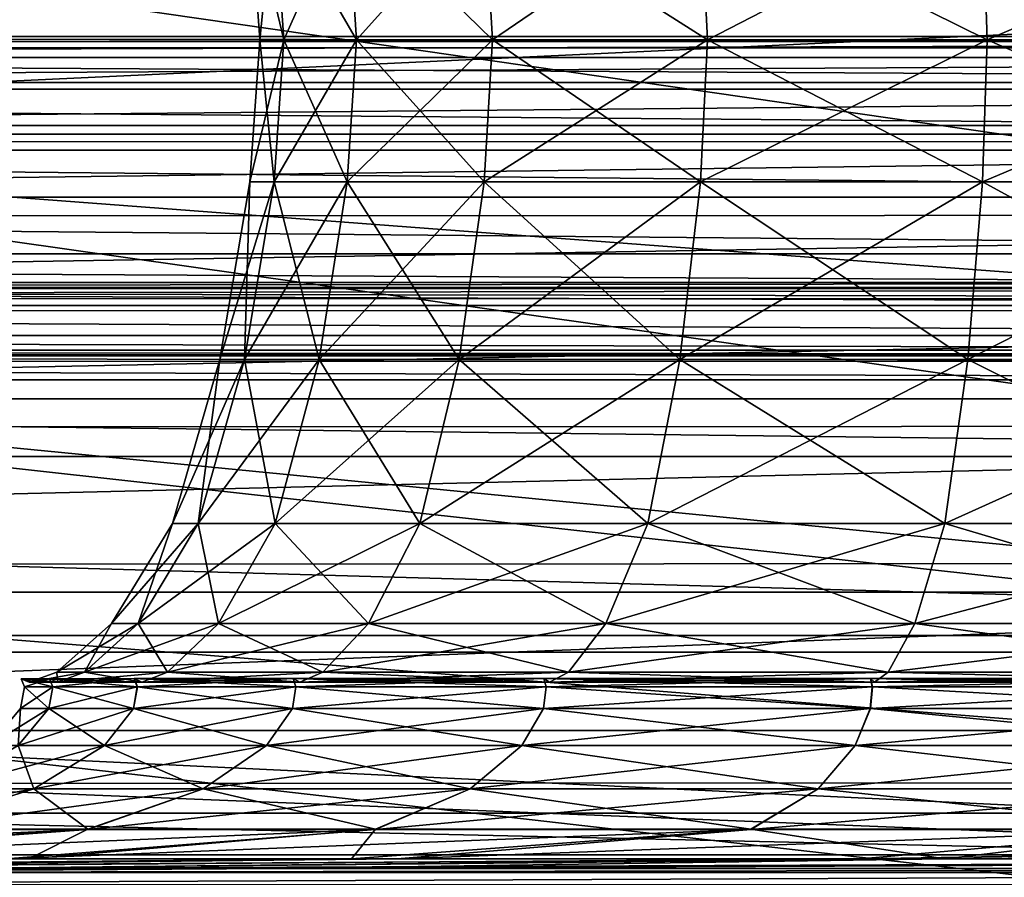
# Model space of a CAD drawing. Header units: millimetres. Extents: x 2387 to 13955, y -4964 to 364.
# Tile 40 of 256: x 3146 to 3175, y -3112 to -3086. Entities that reach past the tile are written whole.
import ezdxf

# ---------------------------------------------------------------- set-up
doc = ezdxf.new("R2010")
doc.units = ezdxf.units.MM
doc.header["$MEASUREMENT"] = 0
doc.layers.add('Predefinito', color=7, linetype='Continuous', true_color=0x000000)

# ---------------------------------------------------------------- blocks, each defined once
blk = doc.blocks.new('Blocco 01')
at = {"layer": 'Predefinito'}
for points in [[(-299.856, 263.425, 356.719), (-482.092, 263.425, 356.424), (-488.192, 263.077, 379.973)], [(-488.192, 263.077, 379.973), (-302.328, 263.077, 379.955), (-299.856, 263.425, 356.719)], [(-482.092, 263.425, 356.424), (-299.856, 263.425, 356.719), (-297.518, 263.266, 334.783)], [(-297.518, 263.266, 334.783), (-476.303, 263.265, 334.132), (-482.092, 263.425, 356.424)], [(-473.67, 262.786, 323.855), (-476.303, 263.265, 334.132), (-297.518, 263.266, 334.783)], [(-297.518, 263.266, 334.783), (-296.444, 262.789, 324.529), (-473.67, 262.786, 323.855)], [(-488.192, 263.077, 379.973), (-491.758, 262.034, 394.024), (-303.8, 262.034, 394.109)], [(-303.8, 262.034, 394.109), (-302.328, 263.077, 379.955), (-488.192, 263.077, 379.973)], [(-472.689, 261.828, 319.889), (-473.67, 262.786, 323.855), (-296.444, 262.789, 324.529)], [(-296.444, 262.789, 324.529), (-296.038, 261.836, 320.431), (-472.689, 261.828, 319.889)], [(-491.758, 262.034, 394.024), (-493.687, 260.474, 401.824), (-304.615, 260.474, 402.17)], [(-304.615, 260.474, 402.17), (-303.8, 262.034, 394.109), (-491.758, 262.034, 394.024)], [(-471.859, 260.232, 316.534), (-472.689, 261.828, 319.889), (-296.038, 261.836, 320.431)], [(-296.038, 261.836, 320.431), (-295.701, 260.248, 316.963), (-471.859, 260.232, 316.534)], [(-493.687, 260.474, 401.824), (-494.873, 258.576, 406.619), (-305.116, 258.575, 407.126)], [(-305.116, 258.575, 407.126), (-304.615, 260.474, 402.17), (-493.687, 260.474, 401.824)], [(-471.181, 257.998, 313.788), (-471.859, 260.232, 316.534), (-295.701, 260.248, 316.963)], [(-295.701, 260.248, 316.963), (-295.433, 258.025, 314.126), (-471.181, 257.998, 313.788)], [(-494.873, 258.576, 406.619), (-495.471, 256.86, 409.001), (-305.372, 256.86, 409.589)], [(-305.372, 256.86, 409.589), (-305.116, 258.575, 407.126), (-494.873, 258.576, 406.619)], [(-470.652, 255.125, 311.653), (-471.181, 257.998, 313.788), (-295.433, 258.025, 314.126)], [(-295.433, 258.025, 314.126), (-295.234, 255.166, 311.919), (-470.652, 255.125, 311.653)], [(-495.471, 256.86, 409.001), (-495.636, 255.848, 409.561), (-305.45, 255.849, 410.171)], [(-305.45, 255.849, 410.171), (-305.372, 256.86, 409.589), (-495.471, 256.86, 409.001)], [(-495.811, 255.996, 410.376), (-496.161, 255.304, 411.83), (-305.661, 255.303, 412.512)], [(-495.65, 255.811, 409.619), (-495.811, 255.996, 410.376), (-305.515, 255.997, 411.01)], [(-305.661, 255.303, 412.512), (-305.515, 255.997, 411.01), (-495.811, 255.996, 410.376)], [(-305.515, 255.997, 411.01), (-305.456, 255.813, 410.231), (-495.65, 255.811, 409.619)], [(-305.446, 255.511, 410.007), (-305.45, 255.849, 410.171), (-495.636, 255.848, 409.561)], [(-495.636, 255.848, 409.561), (-495.614, 255.509, 409.4), (-305.446, 255.511, 410.007)], [(-495.614, 255.509, 409.4), (-495.65, 255.811, 409.619), (-305.456, 255.813, 410.231)], [(-305.456, 255.813, 410.231), (-305.446, 255.511, 410.007), (-495.614, 255.509, 409.4)], [(-496.161, 255.304, 411.83), (-496.501, 254.403, 413.199), (-305.805, 254.402, 413.927)], [(-305.805, 254.402, 413.927), (-305.661, 255.303, 412.512), (-496.161, 255.304, 411.83)], [(-470.275, 251.613, 310.128), (-470.652, 255.125, 311.653), (-295.234, 255.166, 311.919)], [(-295.234, 255.166, 311.919), (-295.105, 251.672, 310.343), (-470.275, 251.613, 310.128)], [(-496.501, 254.403, 413.199), (-496.63, 253.962, 413.701), (-305.861, 253.961, 414.446)], [(-305.861, 253.961, 414.446), (-305.805, 254.402, 413.927), (-496.501, 254.403, 413.199)], [(-496.701, 253.784, 413.983), (-496.81, 253.619, 414.446), (-305.936, 253.621, 415.212)], [(-496.66, 253.812, 413.806), (-496.701, 253.784, 413.983), (-305.891, 253.786, 414.735)], [(-305.936, 253.621, 415.212), (-305.891, 253.786, 414.735), (-496.701, 253.784, 413.983)], [(-496.63, 253.962, 413.701), (-496.66, 253.812, 413.806), (-305.875, 253.813, 414.554)], [(-305.891, 253.786, 414.735), (-305.875, 253.813, 414.554), (-496.66, 253.812, 413.806)], [(-305.875, 253.813, 414.554), (-305.861, 253.961, 414.446), (-496.63, 253.962, 413.701)], [(-496.81, 253.619, 414.446), (-497.046, 253.058, 415.406), (-306.035, 253.06, 416.204)], [(-306.035, 253.06, 416.204), (-305.936, 253.621, 415.212), (-496.81, 253.619, 414.446)], [(-497.046, 253.058, 415.406), (-497.516, 250.751, 417.309), (-306.234, 250.751, 418.173)], [(-306.234, 250.751, 418.173), (-306.035, 253.06, 416.204), (-497.046, 253.058, 415.406)], [(-470.049, 247.463, 309.213), (-470.275, 251.613, 310.128), (-295.105, 251.672, 310.343)], [(-295.105, 251.672, 310.343), (-295.045, 247.543, 309.397), (-470.049, 247.463, 309.213)], [(-497.516, 250.751, 417.309), (-498.33, 245.346, 420.601), (-306.578, 245.346, 421.575)], [(-306.578, 245.346, 421.575), (-306.234, 250.751, 418.173), (-497.516, 250.751, 417.309)], [(-469.936, 240.838, 308.755), (-470.049, 247.463, 309.213), (-295.045, 247.543, 309.397)], [(-295.045, 247.543, 309.397), (-295.025, 240.933, 308.924), (-469.936, 240.838, 308.755)], [(-498.33, 245.346, 420.601), (-499.152, 237.698, 423.923), (-306.925, 237.698, 425.009)], [(-306.925, 237.698, 425.009), (-306.578, 245.346, 421.575), (-498.33, 245.346, 420.601)], [(-469.898, 229.902, 308.603), (-469.936, 240.838, 308.755), (-295.025, 240.933, 308.924)], [(-295.025, 240.933, 308.924), (-295.019, 229.998, 308.767), (-469.898, 229.902, 308.603)]]:
    blk.add_3dface(points, dxfattribs=at)
blk = doc.blocks.new('Blocco 20')
at = {"layer": 'Predefinito'}
blk.add_blockref('Blocco 01', (131.747, -252.898), dxfattribs=at)
blk = doc.blocks.new('Blocco 19')
at = {"layer": 'Predefinito'}
for points in [[(-317.122, -808.917, 1226.987), (-316.874, -816.542, 1225.761), (-264.286, -816.542, 1227.938)], [(-264.286, -816.542, 1227.938), (-264.41, -808.917, 1229.182), (-317.122, -808.917, 1226.987)], [(-289.581, -808.927, 964.281), (-290.316, -808.927, 1010.236), (-290.015, -813.209, 1010.236)], [(-289.284, -813.209, 1056.172), (-290.015, -813.209, 1010.236), (-290.316, -808.927, 1010.236)], [(-290.316, -808.927, 1010.236), (-289.581, -808.927, 1056.192), (-289.284, -813.209, 1056.172)], [(-290.015, -813.209, 1010.236), (-289.284, -813.209, 964.301), (-289.581, -808.927, 964.281)], [(-287.094, -813.209, 1078.671), (-289.284, -813.209, 1056.172), (-289.581, -808.927, 1056.192)], [(-289.581, -808.927, 1056.192), (-287.375, -808.927, 1078.748), (-287.094, -813.209, 1078.671)], [(-287.375, -808.927, 941.725), (-289.581, -808.927, 964.281), (-289.284, -813.209, 964.301)], [(-289.284, -813.209, 964.301), (-287.094, -813.209, 941.802), (-287.375, -808.927, 941.725)], [(-282.986, -813.209, 1088.673), (-287.094, -813.209, 1078.671), (-287.375, -808.927, 1078.748)], [(-287.375, -808.927, 1078.748), (-283.239, -808.927, 1088.82), (-282.986, -813.209, 1088.673)], [(-283.239, -808.927, 931.653), (-287.375, -808.927, 941.725), (-287.094, -813.209, 941.802)], [(-287.094, -813.209, 941.802), (-282.986, -813.209, 931.8), (-283.239, -808.927, 931.653)], [(-276.505, -813.209, 1097.117), (-282.986, -813.209, 1088.673), (-283.239, -808.927, 1088.82)], [(-283.239, -808.927, 1088.82), (-276.712, -808.927, 1097.324), (-276.505, -813.209, 1097.117)], [(-276.712, -808.927, 923.149), (-283.239, -808.927, 931.653), (-282.986, -813.209, 931.8)], [(-282.986, -813.209, 931.8), (-276.505, -813.209, 923.355), (-276.712, -808.927, 923.149)], [(-268.06, -813.209, 1103.596), (-276.505, -813.209, 1097.117), (-276.712, -808.927, 1097.324)], [(-276.712, -808.927, 1097.324), (-268.207, -808.927, 1103.849), (-268.06, -813.209, 1103.596)], [(-268.207, -808.927, 916.625), (-276.712, -808.927, 923.149), (-276.505, -813.209, 923.355)], [(-276.505, -813.209, 923.355), (-268.06, -813.209, 916.876), (-268.207, -808.927, 916.625)], [(-258.061, -813.209, 1107.701), (-268.06, -813.209, 1103.596), (-268.207, -808.927, 1103.849)], [(-268.207, -808.927, 1103.849), (-258.138, -808.927, 1107.983), (-258.061, -813.209, 1107.701)], [(-258.138, -808.927, 912.493), (-268.207, -808.927, 916.625), (-268.06, -813.209, 916.876)], [(-268.06, -813.209, 916.876), (-258.061, -813.209, 912.771), (-258.138, -808.927, 912.493)], [(-326.164, -815.797, 407.098), (-326.164, -811.487, 396.625), (-234.344, -811.487, 396.625)], [(-234.344, -811.487, 396.625), (-234.344, -815.797, 407.098), (-326.164, -815.797, 407.098)], [(-289.581, -817.49, 1056.192), (-290.316, -817.49, 1010.236), (-290.015, -813.209, 1010.236)], [(-289.284, -813.209, 964.301), (-290.015, -813.209, 1010.236), (-290.316, -817.49, 1010.236)], [(-290.316, -817.49, 1010.236), (-289.581, -817.49, 964.281), (-289.284, -813.209, 964.301)], [(-290.015, -813.209, 1010.236), (-289.284, -813.209, 1056.172), (-289.581, -817.49, 1056.192)], [(-287.375, -817.49, 1078.748), (-289.581, -817.49, 1056.192), (-289.284, -813.209, 1056.172)], [(-287.094, -813.209, 941.802), (-289.284, -813.209, 964.301), (-289.581, -817.49, 964.281)], [(-289.581, -817.49, 964.281), (-287.375, -817.49, 941.725), (-287.094, -813.209, 941.802)], [(-289.284, -813.209, 1056.172), (-287.094, -813.209, 1078.671), (-287.375, -817.49, 1078.748)], [(-283.239, -817.49, 1088.82), (-287.375, -817.49, 1078.748), (-287.094, -813.209, 1078.671)], [(-282.986, -813.209, 931.8), (-287.094, -813.209, 941.802), (-287.375, -817.49, 941.725)], [(-287.375, -817.49, 941.725), (-283.239, -817.49, 931.653), (-282.986, -813.209, 931.8)], [(-287.094, -813.209, 1078.671), (-282.986, -813.209, 1088.673), (-283.239, -817.49, 1088.82)], [(-276.712, -817.49, 1097.324), (-283.239, -817.49, 1088.82), (-282.986, -813.209, 1088.673)], [(-276.505, -813.209, 923.355), (-282.986, -813.209, 931.8), (-283.239, -817.49, 931.653)], [(-283.239, -817.49, 931.653), (-276.712, -817.49, 923.149), (-276.505, -813.209, 923.355)], [(-282.986, -813.209, 1088.673), (-276.505, -813.209, 1097.117), (-276.712, -817.49, 1097.324)], [(-268.207, -817.49, 1103.849), (-276.712, -817.49, 1097.324), (-276.505, -813.209, 1097.117)], [(-268.06, -813.209, 916.876), (-276.505, -813.209, 923.355), (-276.712, -817.49, 923.149)], [(-276.712, -817.49, 923.149), (-268.207, -817.49, 916.625), (-268.06, -813.209, 916.876)], [(-276.505, -813.209, 1097.117), (-268.06, -813.209, 1103.596), (-268.207, -817.49, 1103.849)], [(-258.138, -817.49, 1107.983), (-268.207, -817.49, 1103.849), (-268.06, -813.209, 1103.596)], [(-258.061, -813.209, 912.771), (-268.06, -813.209, 916.876), (-268.207, -817.49, 916.625)], [(-268.207, -817.49, 916.625), (-258.138, -817.49, 912.493), (-258.061, -813.209, 912.771)], [(-268.06, -813.209, 1103.596), (-258.061, -813.209, 1107.701), (-258.138, -817.49, 1107.983)], [(-234.344, -822.712, 416.067), (-326.164, -822.712, 416.067), (-326.164, -815.797, 407.098)], [(-326.164, -815.797, 407.098), (-234.344, -815.797, 407.098), (-234.344, -822.712, 416.067)], [(-316.874, -816.542, 1225.761), (-316.376, -824.042, 1223.309), (-264.036, -824.042, 1225.45)], [(-264.036, -824.042, 1225.45), (-264.286, -816.542, 1227.938), (-316.874, -816.542, 1225.761)], [(-290.316, -817.49, 1010.236), (-291.222, -822.855, 1010.236), (-290.472, -822.855, 964.221)], [(-291.222, -822.855, 1010.236), (-290.316, -817.49, 1010.236), (-289.581, -817.49, 1056.192)], [(-289.581, -817.49, 1056.192), (-290.472, -822.855, 1056.252), (-291.222, -822.855, 1010.236)], [(-290.472, -822.855, 964.221), (-289.581, -817.49, 964.281), (-290.316, -817.49, 1010.236)], [(-287.375, -817.49, 1078.748), (-288.219, -822.855, 1078.979), (-290.472, -822.855, 1056.252)], [(-290.472, -822.855, 1056.252), (-289.581, -817.49, 1056.192), (-287.375, -817.49, 1078.748)], [(-289.581, -817.49, 964.281), (-290.472, -822.855, 964.221), (-288.219, -822.855, 941.494)], [(-288.219, -822.855, 941.494), (-287.375, -817.49, 941.725), (-289.581, -817.49, 964.281)], [(-288.219, -822.855, 1078.979), (-287.375, -817.49, 1078.748), (-283.239, -817.49, 1088.82)], [(-283.239, -817.49, 1088.82), (-283.996, -822.855, 1089.262), (-288.219, -822.855, 1078.979)], [(-287.375, -817.49, 941.725), (-288.219, -822.855, 941.494), (-283.996, -822.855, 931.211)], [(-283.996, -822.855, 931.211), (-283.239, -817.49, 931.653), (-287.375, -817.49, 941.725)], [(-276.712, -817.49, 1097.324), (-277.333, -822.855, 1097.944), (-283.996, -822.855, 1089.262)], [(-283.996, -822.855, 1089.262), (-283.239, -817.49, 1088.82), (-276.712, -817.49, 1097.324)], [(-283.239, -817.49, 931.653), (-283.996, -822.855, 931.211), (-277.333, -822.854, 922.529)], [(-277.333, -822.854, 922.529), (-276.712, -817.49, 923.149), (-283.239, -817.49, 931.653)], [(-277.333, -822.855, 1097.944), (-276.712, -817.49, 1097.324), (-268.207, -817.49, 1103.849)], [(-268.207, -817.49, 1103.849), (-268.65, -822.855, 1104.606), (-277.333, -822.855, 1097.944)], [(-276.712, -817.49, 923.149), (-277.333, -822.854, 922.529), (-268.649, -822.854, 915.87)], [(-268.649, -822.854, 915.87), (-268.207, -817.49, 916.625), (-276.712, -817.49, 923.149)], [(-258.138, -817.49, 1107.983), (-258.369, -822.855, 1108.827), (-268.65, -822.855, 1104.606)], [(-268.65, -822.855, 1104.606), (-268.207, -817.49, 1103.849), (-258.138, -817.49, 1107.983)], [(-268.207, -817.49, 916.625), (-268.649, -822.854, 915.87), (-258.367, -822.854, 911.659)], [(-258.367, -822.854, 911.659), (-258.138, -817.49, 912.493), (-268.207, -817.49, 916.625)], [(-326.164, -822.712, 416.067), (-234.344, -822.712, 416.067), (-234.344, -831.681, 422.982)], [(-234.344, -831.681, 422.982), (-326.164, -831.681, 422.982), (-326.164, -822.712, 416.067)], [(-291.222, -822.855, 1010.236), (-292.642, -827.797, 1010.236), (-291.867, -827.797, 964.128)], [(-292.642, -827.797, 1010.236), (-291.222, -822.855, 1010.236), (-290.472, -822.855, 1056.252)], [(-290.472, -822.855, 1056.252), (-291.867, -827.797, 1056.345), (-292.642, -827.797, 1010.236)], [(-291.867, -827.797, 964.128), (-290.472, -822.855, 964.221), (-291.222, -822.855, 1010.236)], [(-288.219, -822.855, 1078.979), (-289.543, -827.797, 1079.341), (-291.867, -827.797, 1056.345)], [(-291.867, -827.797, 1056.345), (-290.472, -822.855, 1056.252), (-288.219, -822.855, 1078.979)], [(-290.472, -822.855, 964.221), (-291.867, -827.797, 964.128), (-289.543, -827.797, 941.132)], [(-289.543, -827.797, 941.132), (-288.219, -822.855, 941.494), (-290.472, -822.855, 964.221)], [(-289.543, -827.797, 1079.341), (-288.219, -822.855, 1078.979), (-283.996, -822.855, 1089.262)], [(-283.996, -822.855, 1089.262), (-285.184, -827.797, 1089.955), (-289.543, -827.797, 1079.341)], [(-288.219, -822.855, 941.494), (-289.543, -827.797, 941.132), (-285.184, -827.797, 930.518)], [(-285.184, -827.797, 930.518), (-283.996, -822.855, 931.211), (-288.219, -822.855, 941.494)], [(-277.333, -822.855, 1097.944), (-278.306, -827.797, 1098.916), (-285.184, -827.797, 1089.955)], [(-285.184, -827.797, 1089.955), (-283.996, -822.855, 1089.262), (-277.333, -822.855, 1097.944)], [(-283.996, -822.855, 931.211), (-285.184, -827.797, 930.518), (-278.306, -827.797, 921.556)], [(-278.306, -827.797, 921.556), (-277.333, -822.854, 922.529), (-283.996, -822.855, 931.211)], [(-277.333, -822.854, 922.529), (-278.306, -827.797, 921.556), (-269.342, -827.797, 914.686)], [(-278.306, -827.797, 1098.916), (-277.333, -822.855, 1097.944), (-268.65, -822.855, 1104.606)], [(-268.65, -822.855, 1104.606), (-269.343, -827.797, 1105.793), (-278.306, -827.797, 1098.916)], [(-269.342, -827.797, 914.686), (-268.649, -822.854, 915.87), (-277.333, -822.854, 922.529)], [(-258.369, -822.855, 1108.827), (-258.732, -827.797, 1110.15), (-269.343, -827.797, 1105.793)], [(-269.343, -827.797, 1105.793), (-268.65, -822.855, 1104.606), (-258.369, -822.855, 1108.827)], [(-268.649, -822.854, 915.87), (-269.342, -827.797, 914.686), (-258.727, -827.797, 910.346)], [(-258.727, -827.797, 910.346), (-258.367, -822.854, 911.659), (-268.649, -822.854, 915.87)], [(-316.376, -824.042, 1223.309), (-315.548, -829.875, 1219.222), (-263.62, -829.875, 1221.303)], [(-263.62, -829.875, 1221.303), (-264.036, -824.042, 1225.45), (-316.376, -824.042, 1223.309)], [(-292.642, -827.797, 1010.236), (-294.486, -830.815, 1010.236), (-293.68, -830.815, 964.006)], [(-294.486, -830.815, 1010.236), (-292.642, -827.797, 1010.236), (-291.867, -827.797, 1056.345)], [(-291.867, -827.797, 1056.345), (-293.68, -830.815, 1056.466), (-294.486, -830.815, 1010.236)], [(-293.68, -830.815, 964.006), (-291.867, -827.797, 964.128), (-292.642, -827.797, 1010.236)], [(-289.543, -827.797, 1079.341), (-291.261, -830.814, 1079.812), (-293.68, -830.815, 1056.466)], [(-293.68, -830.815, 1056.466), (-291.867, -827.797, 1056.345), (-289.543, -827.797, 1079.341)], [(-291.867, -827.797, 964.128), (-293.68, -830.815, 964.006), (-291.261, -830.814, 940.661)], [(-291.261, -830.814, 940.661), (-289.543, -827.797, 941.132), (-291.867, -827.797, 964.128)], [(-291.261, -830.814, 1079.812), (-289.543, -827.797, 1079.341), (-285.184, -827.797, 1089.955)], [(-285.184, -827.797, 1089.955), (-286.726, -830.814, 1090.855), (-291.261, -830.814, 1079.812)], [(-289.543, -827.797, 941.132), (-291.261, -830.814, 940.661), (-286.726, -830.814, 929.618)], [(-286.726, -830.814, 929.618), (-285.184, -827.797, 930.518), (-289.543, -827.797, 941.132)], [(-278.306, -827.797, 1098.916), (-279.569, -830.814, 1100.18), (-286.726, -830.814, 1090.855)], [(-286.726, -830.814, 1090.855), (-285.184, -827.797, 1089.955), (-278.306, -827.797, 1098.916)], [(-285.184, -827.797, 930.518), (-286.726, -830.814, 929.618), (-279.569, -830.814, 920.293)], [(-279.569, -830.814, 920.293), (-278.306, -827.797, 921.556), (-285.184, -827.797, 930.518)], [(-279.569, -830.814, 1100.18), (-278.306, -827.797, 1098.916), (-269.343, -827.797, 1105.793)], [(-269.343, -827.797, 1105.793), (-270.244, -830.814, 1107.334), (-279.569, -830.814, 1100.18)], [(-278.306, -827.797, 921.556), (-279.569, -830.814, 920.293), (-270.242, -830.814, 913.145)], [(-270.242, -830.814, 913.145), (-269.342, -827.797, 914.686), (-278.306, -827.797, 921.556)], [(-258.732, -827.797, 1110.15), (-259.203, -830.814, 1111.868), (-270.244, -830.814, 1107.334)], [(-270.244, -830.814, 1107.334), (-269.343, -827.797, 1105.793), (-258.732, -827.797, 1110.15)], [(-269.342, -827.797, 914.686), (-270.242, -830.814, 913.145), (-259.194, -830.814, 908.632)], [(-259.194, -830.814, 908.632), (-258.727, -827.797, 910.346), (-269.342, -827.797, 914.686)], [(-315.548, -829.875, 1219.222), (-314.388, -834.042, 1213.501), (-263.037, -834.042, 1215.498)], [(-263.037, -834.042, 1215.498), (-263.62, -829.875, 1221.303), (-315.548, -829.875, 1219.222)], [(-294.486, -830.815, 1010.236), (-296.134, -832.285, 1010.236), (-295.3, -832.285, 963.891)], [(-296.134, -832.285, 1010.236), (-294.486, -830.815, 1010.236), (-293.68, -830.815, 1056.466)], [(-293.68, -830.815, 1056.466), (-295.3, -832.285, 1056.582), (-296.134, -832.285, 1010.236)], [(-291.261, -830.814, 1079.812), (-292.797, -832.285, 1080.238), (-295.3, -832.285, 1056.582)], [(-295.3, -832.285, 1056.582), (-293.68, -830.815, 1056.466), (-291.261, -830.814, 1079.812)], [(-295.3, -832.285, 963.891), (-293.68, -830.815, 964.006), (-294.486, -830.815, 1010.236)], [(-293.68, -830.815, 964.006), (-295.3, -832.285, 963.891), (-292.797, -832.285, 940.235)], [(-292.797, -832.285, 940.235), (-291.261, -830.814, 940.661), (-293.68, -830.815, 964.006)], [(-292.797, -832.285, 1080.238), (-291.261, -830.814, 1079.812), (-286.726, -830.814, 1090.855)], [(-286.726, -830.814, 1090.855), (-288.104, -832.284, 1091.661), (-292.797, -832.285, 1080.238)], [(-291.261, -830.814, 940.661), (-292.797, -832.285, 940.235), (-288.104, -832.284, 928.812)], [(-288.104, -832.284, 928.812), (-286.726, -830.814, 929.618), (-291.261, -830.814, 940.661)], [(-279.569, -830.814, 1100.18), (-280.699, -832.284, 1101.309), (-288.104, -832.284, 1091.661)], [(-288.104, -832.284, 1091.661), (-286.726, -830.814, 1090.855), (-279.569, -830.814, 1100.18)], [(-286.726, -830.814, 929.618), (-288.104, -832.284, 928.812), (-280.699, -832.284, 919.164)], [(-280.699, -832.284, 919.164), (-279.569, -830.814, 920.293), (-286.726, -830.814, 929.618)], [(-280.699, -832.284, 1101.309), (-279.569, -830.814, 1100.18), (-270.244, -830.814, 1107.334)], [(-270.244, -830.814, 1107.334), (-271.051, -832.284, 1108.713), (-280.699, -832.284, 1101.309)], [(-279.569, -830.814, 920.293), (-280.699, -832.284, 919.164), (-271.048, -832.284, 911.767)], [(-271.048, -832.284, 911.767), (-270.242, -830.814, 913.145), (-279.569, -830.814, 920.293)], [(-259.203, -830.814, 1111.868), (-259.629, -832.285, 1113.404), (-271.051, -832.284, 1108.713)], [(-271.051, -832.284, 1108.713), (-270.244, -830.814, 1107.334), (-259.203, -830.814, 1111.868)], [(-270.242, -830.814, 913.145), (-271.048, -832.284, 911.767), (-259.617, -832.285, 907.097)], [(-259.617, -832.285, 907.097), (-259.194, -830.814, 908.632), (-270.242, -830.814, 913.145)], [(-234.344, -842.154, 427.292), (-326.164, -842.154, 427.292), (-326.164, -831.681, 422.982)], [(-326.164, -831.681, 422.982), (-234.344, -831.681, 422.982), (-234.344, -842.154, 427.292)], [(-297.213, -832.483, 1010.236), (-297.108, -832.731, 1010.236), (-296.258, -832.731, 963.805)], [(-296.258, -832.731, 963.805), (-296.361, -832.483, 963.784), (-297.213, -832.483, 1010.236)], [(-297.108, -832.731, 1010.236), (-297.213, -832.483, 1010.236), (-296.361, -832.483, 1056.689)], [(-297.213, -832.483, 1010.236), (-296.966, -832.588, 1010.236), (-296.117, -832.588, 1056.658)], [(-296.117, -832.588, 1056.658), (-296.361, -832.483, 1056.689), (-297.213, -832.483, 1010.236)], [(-296.966, -832.588, 1010.236), (-297.213, -832.483, 1010.236), (-296.361, -832.483, 963.784)], [(-296.361, -832.483, 1056.689), (-296.258, -832.731, 1056.667), (-297.108, -832.731, 1010.236)], [(-296.966, -832.588, 1010.236), (-296.134, -832.285, 1010.236), (-295.3, -832.285, 1056.582)], [(-295.3, -832.285, 1056.582), (-296.117, -832.588, 1056.658), (-296.966, -832.588, 1010.236)], [(-296.134, -832.285, 1010.236), (-296.966, -832.588, 1010.236), (-296.117, -832.588, 963.815)], [(-296.361, -832.483, 963.784), (-296.117, -832.588, 963.815), (-296.966, -832.588, 1010.236)], [(-296.258, -832.731, 1056.667), (-296.361, -832.483, 1056.689), (-293.804, -832.482, 1080.541)], [(-293.706, -832.73, 939.969), (-293.804, -832.482, 939.932), (-296.361, -832.483, 963.784)], [(-293.573, -832.587, 1080.467), (-293.804, -832.482, 1080.541), (-296.361, -832.483, 1056.689)], [(-296.117, -832.588, 963.815), (-296.361, -832.483, 963.784), (-293.804, -832.482, 939.932)], [(-296.361, -832.483, 963.784), (-296.258, -832.731, 963.805), (-293.706, -832.73, 939.969)], [(-296.361, -832.483, 1056.689), (-296.117, -832.588, 1056.658), (-293.573, -832.587, 1080.467)], [(-293.804, -832.482, 1080.541), (-293.707, -832.73, 1080.503), (-296.258, -832.731, 1056.667)], [(-296.117, -832.588, 963.815), (-295.3, -832.285, 963.891), (-296.134, -832.285, 1010.236)], [(-292.797, -832.285, 1080.238), (-293.573, -832.587, 1080.467), (-296.117, -832.588, 1056.658)], [(-296.117, -832.588, 1056.658), (-295.3, -832.285, 1056.582), (-292.797, -832.285, 1080.238)], [(-295.3, -832.285, 963.891), (-296.117, -832.588, 963.815), (-293.573, -832.587, 940.006)], [(-293.804, -832.482, 939.932), (-293.573, -832.587, 940.006), (-296.117, -832.588, 963.815)], [(-293.573, -832.587, 940.006), (-292.797, -832.285, 940.235), (-295.3, -832.285, 963.891)], [(-293.707, -832.73, 1080.503), (-293.804, -832.482, 1080.541), (-289.009, -832.481, 1092.194)], [(-288.921, -832.73, 928.332), (-289.008, -832.481, 928.278), (-293.804, -832.482, 939.932)], [(-288.801, -832.586, 1092.071), (-289.009, -832.481, 1092.194), (-293.804, -832.482, 1080.541)], [(-293.573, -832.587, 940.006), (-293.804, -832.482, 939.932), (-289.008, -832.481, 928.278)], [(-293.804, -832.482, 939.932), (-293.706, -832.73, 939.969), (-288.921, -832.73, 928.332)], [(-293.804, -832.482, 1080.541), (-293.573, -832.587, 1080.467), (-288.801, -832.586, 1092.071)], [(-289.009, -832.481, 1092.194), (-288.921, -832.73, 1092.141), (-293.707, -832.73, 1080.503)], [(-293.573, -832.587, 1080.467), (-292.797, -832.285, 1080.238), (-288.104, -832.284, 1091.661)], [(-288.104, -832.284, 1091.661), (-288.801, -832.586, 1092.071), (-293.573, -832.587, 1080.467)], [(-292.797, -832.285, 940.235), (-293.573, -832.587, 940.006), (-288.801, -832.586, 928.402)], [(-289.008, -832.481, 928.278), (-288.801, -832.586, 928.402), (-293.573, -832.587, 940.006)], [(-288.801, -832.586, 928.402), (-288.104, -832.284, 928.812), (-292.797, -832.285, 940.235)], [(-288.921, -832.73, 1092.141), (-289.009, -832.481, 1092.194), (-281.439, -832.481, 1102.049)], [(-281.269, -832.586, 1101.879), (-281.439, -832.481, 1102.049), (-289.009, -832.481, 1092.194)], [(-289.009, -832.481, 1092.194), (-288.801, -832.586, 1092.071), (-281.269, -832.586, 1101.879)], [(-281.367, -832.73, 918.495), (-281.439, -832.481, 918.424), (-289.008, -832.481, 928.278)], [(-289.008, -832.481, 928.278), (-288.921, -832.73, 928.332), (-281.367, -832.73, 918.495)], [(-288.801, -832.586, 928.402), (-289.008, -832.481, 928.278), (-281.439, -832.481, 918.424)], [(-281.439, -832.481, 1102.049), (-281.368, -832.73, 1101.977), (-288.921, -832.73, 1092.141)], [(-280.699, -832.284, 1101.309), (-281.269, -832.586, 1101.879), (-288.801, -832.586, 1092.071)], [(-288.801, -832.586, 1092.071), (-288.104, -832.284, 1091.661), (-280.699, -832.284, 1101.309)], [(-288.104, -832.284, 928.812), (-288.801, -832.586, 928.402), (-281.269, -832.586, 918.594)], [(-281.439, -832.481, 918.424), (-281.269, -832.586, 918.594), (-288.801, -832.586, 928.402)], [(-281.269, -832.586, 918.594), (-280.699, -832.284, 919.164), (-288.104, -832.284, 928.812)], [(-281.368, -832.73, 1101.977), (-281.439, -832.481, 1102.049), (-271.584, -832.481, 1109.617)], [(-281.439, -832.481, 918.424), (-281.367, -832.73, 918.495), (-271.527, -832.73, 910.951)], [(-271.527, -832.73, 910.951), (-271.58, -832.481, 910.863), (-281.439, -832.481, 918.424)], [(-281.439, -832.481, 1102.049), (-281.269, -832.586, 1101.879), (-271.461, -832.586, 1109.409)], [(-271.461, -832.586, 1109.409), (-271.584, -832.481, 1109.617), (-281.439, -832.481, 1102.049)], [(-281.269, -832.586, 918.594), (-281.439, -832.481, 918.424), (-271.58, -832.481, 910.863)], [(-271.584, -832.481, 1109.617), (-271.531, -832.73, 1109.529), (-281.368, -832.73, 1101.977)], [(-281.269, -832.586, 1101.879), (-280.699, -832.284, 1101.309), (-271.051, -832.284, 1108.713)], [(-271.051, -832.284, 1108.713), (-271.461, -832.586, 1109.409), (-281.269, -832.586, 1101.879)], [(-280.699, -832.284, 919.164), (-281.269, -832.586, 918.594), (-271.457, -832.586, 911.071)], [(-271.58, -832.481, 910.863), (-271.457, -832.586, 911.071), (-281.269, -832.586, 918.594)], [(-271.457, -832.586, 911.071), (-271.048, -832.284, 911.767), (-280.699, -832.284, 919.164)], [(-271.531, -832.73, 1109.529), (-271.584, -832.481, 1109.617), (-259.933, -832.482, 1114.411)], [(-259.858, -832.587, 1114.18), (-259.933, -832.482, 1114.411), (-271.584, -832.481, 1109.617)], [(-271.584, -832.481, 1109.617), (-271.461, -832.586, 1109.409), (-259.858, -832.587, 1114.18)], [(-259.881, -832.73, 906.188), (-259.919, -832.482, 906.09), (-271.58, -832.481, 910.863)], [(-271.58, -832.481, 910.863), (-271.527, -832.73, 910.951), (-259.881, -832.73, 906.188)], [(-271.457, -832.586, 911.071), (-271.58, -832.481, 910.863), (-259.919, -832.482, 906.09)], [(-259.933, -832.482, 1114.411), (-259.895, -832.73, 1114.313), (-271.531, -832.73, 1109.529)], [(-271.461, -832.586, 1109.409), (-271.051, -832.284, 1108.713), (-259.629, -832.285, 1113.404)], [(-259.629, -832.285, 1113.404), (-259.858, -832.587, 1114.18), (-271.461, -832.586, 1109.409)], [(-271.048, -832.284, 911.767), (-271.457, -832.586, 911.071), (-259.845, -832.587, 906.321)], [(-259.919, -832.482, 906.09), (-259.845, -832.587, 906.321), (-271.457, -832.586, 911.071)], [(-259.845, -832.587, 906.321), (-259.617, -832.285, 907.097), (-271.048, -832.284, 911.767)], [(-297.108, -832.731, 1010.236), (-297.235, -833.385, 1010.236), (-296.382, -833.385, 963.818)], [(-297.235, -833.385, 1010.236), (-297.108, -832.731, 1010.236), (-296.258, -832.731, 1056.667)], [(-296.258, -832.731, 1056.667), (-296.382, -833.385, 1056.655), (-297.235, -833.385, 1010.236)], [(-296.382, -833.385, 963.818), (-296.258, -832.731, 963.805), (-297.108, -832.731, 1010.236)], [(-293.707, -832.73, 1080.503), (-293.824, -833.385, 1080.519), (-296.382, -833.385, 1056.655)], [(-296.382, -833.385, 1056.655), (-296.258, -832.731, 1056.667), (-293.707, -832.73, 1080.503)], [(-296.258, -832.731, 963.805), (-296.382, -833.385, 963.818), (-293.824, -833.385, 939.954)], [(-293.824, -833.385, 939.954), (-293.706, -832.73, 939.969), (-296.258, -832.731, 963.805)], [(-293.824, -833.385, 1080.519), (-293.707, -832.73, 1080.503), (-288.921, -832.73, 1092.141)], [(-288.921, -832.73, 1092.141), (-289.026, -833.385, 1092.199), (-293.824, -833.385, 1080.519)], [(-293.706, -832.73, 939.969), (-293.824, -833.385, 939.954), (-289.026, -833.385, 928.274)], [(-289.026, -833.385, 928.274), (-288.921, -832.73, 928.332), (-293.706, -832.73, 939.969)], [(-281.368, -832.73, 1101.977), (-281.454, -833.385, 1102.064), (-289.026, -833.385, 1092.199)], [(-289.026, -833.385, 1092.199), (-288.921, -832.73, 1092.141), (-281.368, -832.73, 1101.977)], [(-288.921, -832.73, 928.332), (-289.026, -833.385, 928.274), (-281.454, -833.385, 918.409)], [(-281.454, -833.385, 918.409), (-281.367, -832.73, 918.495), (-288.921, -832.73, 928.332)], [(-281.454, -833.385, 1102.064), (-281.368, -832.73, 1101.977), (-271.531, -832.73, 1109.529)], [(-271.531, -832.73, 1109.529), (-271.589, -833.385, 1109.634), (-281.454, -833.385, 1102.064)], [(-281.367, -832.73, 918.495), (-281.454, -833.385, 918.409), (-271.586, -833.385, 910.846)], [(-271.586, -833.385, 910.846), (-271.527, -832.73, 910.951), (-281.367, -832.73, 918.495)], [(-259.895, -832.73, 1114.313), (-259.911, -833.385, 1114.431), (-271.589, -833.385, 1109.634)], [(-271.589, -833.385, 1109.634), (-271.531, -832.73, 1109.529), (-259.895, -832.73, 1114.313)], [(-271.527, -832.73, 910.951), (-271.586, -833.385, 910.846), (-259.896, -833.385, 906.071)], [(-259.896, -833.385, 906.071), (-259.881, -832.73, 906.188), (-271.527, -832.73, 910.951)], [(-297.235, -833.385, 1010.236), (-298.175, -834.5, 1010.236), (-297.306, -834.5, 963.763)], [(-298.175, -834.5, 1010.236), (-297.235, -833.385, 1010.236), (-296.382, -833.385, 1056.655)], [(-296.382, -833.385, 1056.655), (-297.306, -834.5, 1056.709), (-298.175, -834.5, 1010.236)], [(-297.306, -834.5, 963.763), (-296.382, -833.385, 963.818), (-297.235, -833.385, 1010.236)], [(-293.824, -833.385, 1080.519), (-294.7, -834.501, 1080.753), (-297.306, -834.5, 1056.709)], [(-297.306, -834.5, 1056.709), (-296.382, -833.385, 1056.655), (-293.824, -833.385, 1080.519)], [(-296.382, -833.385, 963.818), (-297.306, -834.5, 963.763), (-294.7, -834.501, 939.719)], [(-294.7, -834.501, 939.719), (-293.824, -833.385, 939.954), (-296.382, -833.385, 963.818)], [(-294.7, -834.501, 1080.753), (-293.824, -833.385, 1080.519), (-289.026, -833.385, 1092.199)], [(-289.026, -833.385, 1092.199), (-289.812, -834.501, 1092.657), (-294.7, -834.501, 1080.753)], [(-293.824, -833.385, 939.954), (-294.7, -834.501, 939.719), (-289.812, -834.501, 927.816)], [(-289.812, -834.501, 927.816), (-289.026, -833.385, 928.274), (-293.824, -833.385, 939.954)], [(-281.454, -833.385, 1102.064), (-282.099, -834.501, 1102.708), (-289.812, -834.501, 1092.657)], [(-289.812, -834.501, 1092.657), (-289.026, -833.385, 1092.199), (-281.454, -833.385, 1102.064)], [(-289.026, -833.385, 928.274), (-289.812, -834.501, 927.816), (-282.099, -834.501, 917.765)], [(-282.099, -834.501, 917.765), (-281.454, -833.385, 918.409), (-289.026, -833.385, 928.274)], [(-282.099, -834.501, 1102.708), (-281.454, -833.385, 1102.064), (-271.589, -833.385, 1109.634)], [(-271.589, -833.385, 1109.634), (-272.047, -834.501, 1110.42), (-282.099, -834.501, 1102.708)], [(-281.454, -833.385, 918.409), (-282.099, -834.501, 917.765), (-272.043, -834.501, 910.06)], [(-272.043, -834.501, 910.06), (-271.586, -833.385, 910.846), (-281.454, -833.385, 918.409)], [(-259.911, -833.385, 1114.431), (-260.146, -834.501, 1115.306), (-272.047, -834.501, 1110.42)], [(-272.047, -834.501, 1110.42), (-271.589, -833.385, 1109.634), (-259.911, -833.385, 1114.431)], [(-271.586, -833.385, 910.846), (-272.043, -834.501, 910.06), (-260.129, -834.501, 905.195)], [(-260.129, -834.501, 905.195), (-259.896, -833.385, 906.071), (-271.586, -833.385, 910.846)], [(-314.388, -834.042, 1213.501), (-312.896, -836.542, 1206.145), (-262.288, -836.542, 1208.034)], [(-262.288, -836.542, 1208.034), (-263.037, -834.042, 1215.498), (-314.388, -834.042, 1213.501)], [(-299.553, -835.805, 1056.86), (-297.306, -834.5, 1056.709), (-294.7, -834.501, 1080.753)], [(-297.306, -834.5, 963.763), (-299.553, -835.805, 963.613), (-296.83, -835.805, 939.136)], [(-294.7, -834.501, 1080.753), (-296.83, -835.805, 1081.337), (-299.553, -835.805, 1056.86)], [(-296.83, -835.805, 939.136), (-294.7, -834.501, 939.719), (-297.306, -834.5, 963.763)], [(-296.83, -835.805, 1081.337), (-294.7, -834.501, 1080.753), (-289.812, -834.501, 1092.657)], [(-289.812, -834.501, 1092.657), (-291.723, -835.805, 1093.773), (-296.83, -835.805, 1081.337)], [(-294.7, -834.501, 939.719), (-296.83, -835.805, 939.136), (-291.723, -835.805, 926.7)], [(-291.723, -835.805, 926.7), (-289.812, -834.501, 927.816), (-294.7, -834.501, 939.719)], [(-282.099, -834.501, 1102.708), (-283.665, -835.805, 1104.273), (-291.723, -835.805, 1093.773)], [(-291.723, -835.805, 1093.773), (-289.812, -834.501, 1092.657), (-282.099, -834.501, 1102.708)], [(-289.812, -834.501, 927.816), (-291.723, -835.805, 926.7), (-283.665, -835.805, 916.199)], [(-283.665, -835.805, 916.199), (-282.099, -834.501, 917.765), (-289.812, -834.501, 927.816)], [(-283.665, -835.805, 1104.273), (-282.099, -834.501, 1102.708), (-272.047, -834.501, 1110.42)], [(-272.047, -834.501, 1110.42), (-273.164, -835.805, 1112.331), (-283.665, -835.805, 1104.273)], [(-282.099, -834.501, 917.765), (-283.665, -835.805, 916.199), (-273.16, -835.805, 908.148)], [(-273.16, -835.805, 908.148), (-272.043, -834.501, 910.06), (-282.099, -834.501, 917.765)], [(-260.146, -834.501, 1115.306), (-260.729, -835.805, 1117.436), (-273.164, -835.805, 1112.331)], [(-273.164, -835.805, 1112.331), (-272.047, -834.501, 1110.42), (-260.146, -834.501, 1115.306)], [(-272.043, -834.501, 910.06), (-273.16, -835.805, 908.148), (-260.713, -835.805, 903.062)], [(-260.713, -835.805, 903.062), (-260.129, -834.501, 905.195), (-272.043, -834.501, 910.06)], [(-296.83, -835.805, 1081.337), (-300.71, -837.028, 1082.399), (-303.645, -837.028, 1057.134)], [(-303.645, -837.028, 1057.134), (-299.553, -835.805, 1056.86), (-296.83, -835.805, 1081.337)], [(-300.71, -837.028, 1082.399), (-296.83, -835.805, 1081.337), (-291.723, -835.805, 1093.773)], [(-291.723, -835.805, 1093.773), (-295.205, -837.028, 1095.805), (-300.71, -837.028, 1082.399)], [(-296.83, -835.805, 939.136), (-300.71, -837.027, 938.074), (-295.205, -837.027, 924.668)], [(-300.71, -837.027, 938.074), (-296.83, -835.805, 939.136), (-299.553, -835.805, 963.613)], [(-295.205, -837.027, 924.668), (-291.723, -835.805, 926.7), (-296.83, -835.805, 939.136)], [(-283.665, -835.805, 1104.273), (-286.518, -837.028, 1107.125), (-295.205, -837.028, 1095.805)], [(-295.205, -837.028, 1095.805), (-291.723, -835.805, 1093.773), (-283.665, -835.805, 1104.273)], [(-291.723, -835.805, 926.7), (-295.205, -837.027, 924.668), (-286.518, -837.027, 913.348)], [(-286.518, -837.027, 913.348), (-283.665, -835.805, 916.199), (-291.723, -835.805, 926.7)], [(-286.518, -837.028, 1107.125), (-283.665, -835.805, 1104.273), (-273.164, -835.805, 1112.331)], [(-273.164, -835.805, 1112.331), (-275.198, -837.028, 1115.812), (-286.518, -837.028, 1107.125)], [(-283.665, -835.805, 916.199), (-286.518, -837.027, 913.348), (-275.195, -837.027, 904.665)], [(-275.195, -837.027, 904.665), (-273.16, -835.805, 908.148), (-283.665, -835.805, 916.199)], [(-260.729, -835.805, 1117.436), (-261.793, -837.028, 1121.316), (-275.198, -837.028, 1115.812)], [(-275.198, -837.028, 1115.812), (-273.164, -835.805, 1112.331), (-260.729, -835.805, 1117.436)], [(-273.16, -835.805, 908.148), (-275.195, -837.027, 904.665), (-261.783, -837.027, 899.172)], [(-261.783, -837.027, 899.172), (-260.713, -835.805, 903.062), (-273.16, -835.805, 908.148)], [(-312.896, -836.542, 1206.145), (-308.728, -837.792, 1192.107), (-257.082, -837.792, 1193.274)], [(-257.082, -837.792, 1193.274), (-262.288, -836.542, 1208.034), (-312.896, -836.542, 1206.145)], [(-314.991, -837.913, 1091.838), (-300.71, -837.028, 1082.399), (-295.205, -837.028, 1095.805)], [(-295.205, -837.028, 1095.805), (-307.347, -837.913, 1105.901), (-314.991, -837.913, 1091.838)], [(-295.205, -837.027, 924.668), (-307.997, -837.913, 916.254), (-296.976, -837.913, 905.931)], [(-307.997, -837.913, 916.254), (-295.205, -837.027, 924.668), (-300.71, -837.027, 938.074)], [(-286.518, -837.028, 1107.125), (-297.66, -837.913, 1117.727), (-307.347, -837.913, 1105.901)], [(-307.347, -837.913, 1105.901), (-295.205, -837.028, 1095.805), (-286.518, -837.028, 1107.125)], [(-297.66, -837.913, 1117.727), (-286.518, -837.028, 1107.125), (-275.198, -837.028, 1115.812)], [(-275.198, -837.028, 1115.812), (-285.861, -837.913, 1127.386), (-297.66, -837.913, 1117.727)], [(-286.518, -837.027, 913.348), (-296.976, -837.913, 905.931), (-287.244, -837.913, 896.052)], [(-296.976, -837.913, 905.931), (-286.518, -837.027, 913.348), (-295.205, -837.027, 924.668)], [(-275.195, -837.027, 904.665), (-287.244, -837.913, 896.052), (-269.338, -837.913, 890.334)], [(-287.244, -837.913, 896.052), (-275.195, -837.027, 904.665), (-286.518, -837.027, 913.348)], [(-261.793, -837.028, 1121.316), (-271.88, -837.913, 1134.949), (-285.861, -837.913, 1127.386)], [(-285.861, -837.913, 1127.386), (-275.198, -837.028, 1115.812), (-261.793, -837.028, 1121.316)], [(-269.338, -837.913, 890.334), (-261.783, -837.027, 899.172), (-275.195, -837.027, 904.665)], [(-271.88, -837.913, 1134.949), (-261.793, -837.028, 1121.316), (-218.281, -837.028, 1124.25)], [(-218.281, -837.028, 1124.25), (-224.661, -837.913, 1137.091), (-271.88, -837.913, 1134.949)], [(-261.783, -837.027, 899.172), (-269.338, -837.913, 890.334), (-220.168, -837.913, 887.606)], [(-257.082, -837.792, 1193.274), (-308.728, -837.792, 1192.107), (-299.536, -838.209, 1166.341)], [(-299.536, -838.209, 1166.341), (-243.129, -838.209, 1165.583), (-257.082, -837.792, 1193.274)], [(-289.38, -838.209, 873.358), (-318.401, -838.209, 878.751), (-368.584, -838.077, 862.313)], [(-368.584, -838.077, 862.313), (-309.093, -838.329, 855.417), (-289.38, -838.209, 873.358)], [(-296.976, -837.913, 905.931), (-321.357, -838.209, 890.672), (-318.401, -838.209, 878.751)], [(-321.357, -838.209, 890.672), (-296.976, -837.913, 905.931), (-307.997, -837.913, 916.254)], [(-318.401, -838.209, 878.751), (-287.244, -837.913, 896.052), (-296.976, -837.913, 905.931)], [(-318.401, -838.209, 878.751), (-289.38, -838.209, 873.358), (-269.338, -837.913, 890.334)], [(-269.338, -837.913, 890.334), (-287.244, -837.913, 896.052), (-318.401, -838.209, 878.751)], [(-271.88, -837.913, 1134.949), (-299.536, -838.209, 1166.341), (-312.867, -838.209, 1153.578)], [(-312.867, -838.209, 1153.578), (-285.861, -837.913, 1127.386), (-271.88, -837.913, 1134.949)], [(-297.66, -837.913, 1117.727), (-285.861, -837.913, 1127.386), (-312.867, -838.209, 1153.578)], [(-299.536, -838.209, 1166.341), (-271.88, -837.913, 1134.949), (-224.661, -837.913, 1137.091)], [(-224.661, -837.913, 1137.091), (-243.129, -838.209, 1165.583), (-299.536, -838.209, 1166.341)], [(-289.38, -838.209, 873.358), (-225.168, -838.209, 871.76), (-220.168, -837.913, 887.606)], [(-220.168, -837.913, 887.606), (-269.338, -837.913, 890.334), (-289.38, -838.209, 873.358)], [(-315.664, -838.692, 843.688), (-231.719, -838.692, 843.688), (-230.081, -838.329, 855.018)], [(-230.081, -838.329, 855.018), (-309.093, -838.329, 855.417), (-315.664, -838.692, 843.688)], [(-225.168, -838.209, 871.76), (-289.38, -838.209, 873.358), (-309.093, -838.329, 855.417)], [(-309.093, -838.329, 855.417), (-230.081, -838.329, 855.018), (-225.168, -838.209, 871.76)]]:
    blk.add_3dface(points, dxfattribs=at)

msp = doc.modelspace()

# ---------------------------------------------------------------- block references
at = {"layer": 'Predefinito'}
for name, p in [('Blocco 19', (3443.04, -2273.477)), ('Blocco 20', (3394.144, -3097.108))]:
    msp.add_blockref(name, p, dxfattribs=at)

doc.saveas('drawing.dxf')
